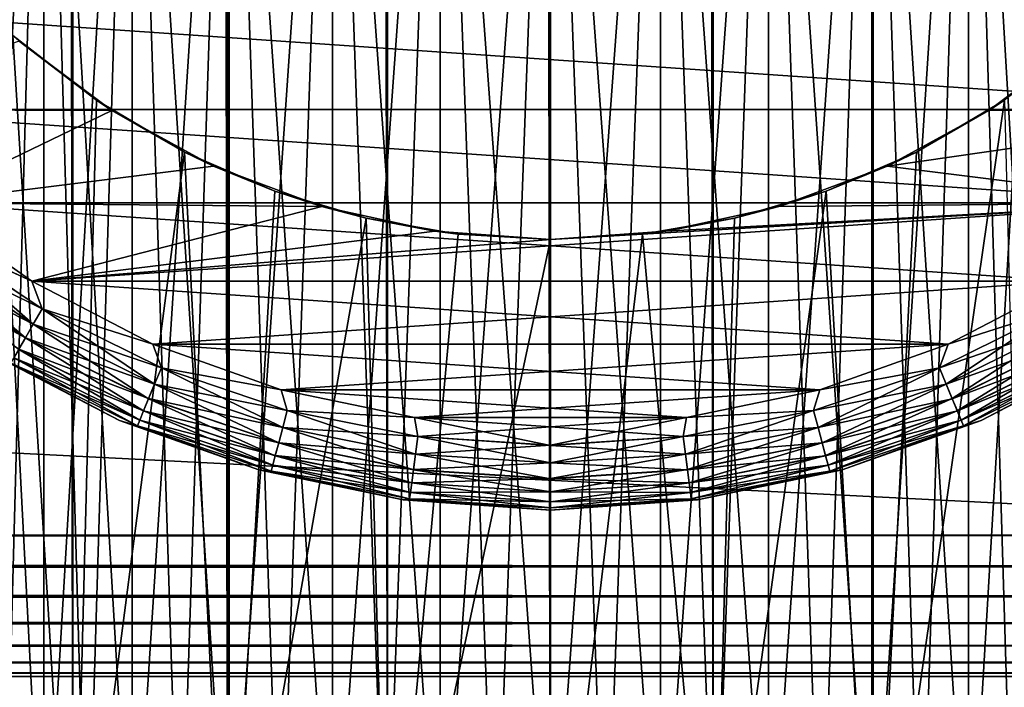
# Model space of a CAD drawing. Extents: x -265 to 265, y 0 to 1307.
# Tile 84 of 256: x 244 to 255, y 5 to 13. Entities that reach past the tile are written whole.
import ezdxf

# ---------------------------------------------------------------- set-up
doc = ezdxf.new("R2010")
doc.units = 0
doc.header["$LTSCALE"] = 65.185185
for name, color, linetype in [('305', 7, 'CONTINUOUS'), ('306', 7, 'CONTINUOUS'), ('307', 7, 'CONTINUOUS'), ('308', 7, 'CONTINUOUS'), ('309', 7, 'CONTINUOUS'), ('39', 7, 'CONTINUOUS'), ('40', 7, 'CONTINUOUS'), ('47', 7, 'CONTINUOUS'), ('48', 7, 'CONTINUOUS'), ('49', 7, 'CONTINUOUS'), ('50', 7, 'CONTINUOUS'), ('51', 7, 'CONTINUOUS'), ('52', 7, 'CONTINUOUS'), ('55', 7, 'CONTINUOUS'), ('56', 7, 'CONTINUOUS'), ('59', 7, 'CONTINUOUS'), ('60', 7, 'CONTINUOUS'), ('64', 7, 'CONTINUOUS'), ('65', 7, 'CONTINUOUS')]:
    doc.layers.add(name, color=color, linetype=linetype)

msp = doc.modelspace()

# ---------------------------------------------------------------- linework, layer by layer
at = {"layer": '305', "color": 7, "linetype": 'CONTINUOUS'}
for points in [[(-263, 33.3, 15), (263, 33.3, 15), (-263, 6.7, 15), (-263, 33.3, 15)], [(-263, 6.7, 15), (263, 33.3, 15), (263, 6.7, 15), (-263, 6.7, 15)]]:
    msp.add_3dface(points, dxfattribs=at)
at = {"layer": '306', "color": 7, "linetype": 'CONTINUOUS'}
for points in [[(-263, 6.7, 15), (263, 6.7, 15), (263, 6.324, 15.042), (-263, 6.7, 15)], [(-263, 6.322, 15.043), (-263, 6.7, 15), (263, 6.324, 15.042), (-263, 6.322, 15.043)], [(263, 5.964, 15.168), (-263, 6.322, 15.043), (263, 6.324, 15.042), (263, 5.964, 15.168)], [(-263, 5.962, 15.169), (-263, 6.322, 15.043), (263, 5.964, 15.168), (-263, 5.962, 15.169)], [(263, 5.641, 15.37), (-263, 5.962, 15.169), (263, 5.964, 15.168), (263, 5.641, 15.37)], [(-263, 5.639, 15.371), (-263, 5.962, 15.169), (263, 5.641, 15.37), (-263, 5.639, 15.371)], [(263, 5.371, 15.639), (-263, 5.639, 15.371), (263, 5.641, 15.37), (263, 5.371, 15.639)], [(-263, 5.37, 15.641), (-263, 5.639, 15.371), (263, 5.371, 15.639), (-263, 5.37, 15.641)], [(263, 5.169, 15.962), (-263, 5.37, 15.641), (263, 5.371, 15.639), (263, 5.169, 15.962)], [(-263, 5.168, 15.964), (-263, 5.37, 15.641), (263, 5.169, 15.962), (-263, 5.168, 15.964)], [(263, 5.043, 16.322), (-263, 5.168, 15.964), (263, 5.169, 15.962), (263, 5.043, 16.322)], [(-263, 5.042, 16.324), (-263, 5.168, 15.964), (263, 5.043, 16.322), (-263, 5.042, 16.324)], [(263, 5, 16.7), (-263, 5.042, 16.324), (263, 5.043, 16.322), (263, 5, 16.7)], [(-263, 5, 16.7), (-263, 5.042, 16.324), (263, 5, 16.7), (-263, 5, 16.7)]]:
    msp.add_3dface(points, dxfattribs=at)
at = {"layer": '307', "color": 7, "linetype": 'CONTINUOUS'}
for points in [[(-263, 5, 16.7), (263, 5, 16.7), (-263, 5, 23.3), (-263, 5, 16.7)], [(-263, 5, 23.3), (263, 5, 16.7), (263, 5, 23.3), (-263, 5, 23.3)]]:
    msp.add_3dface(points, dxfattribs=at)
at = {"layer": '308', "color": 7, "linetype": 'CONTINUOUS'}
for points in [[(-263, 6.7, 25), (-263, 6.324, 24.958), (263, 6.7, 25), (-263, 6.7, 25)], [(263, 6.7, 25), (-263, 6.324, 24.958), (263, 6.322, 24.957), (263, 6.7, 25)], [(-263, 6.324, 24.958), (-263, 5.964, 24.832), (263, 6.322, 24.957), (-263, 6.324, 24.958)], [(263, 6.322, 24.957), (-263, 5.964, 24.832), (263, 5.962, 24.831), (263, 6.322, 24.957)], [(-263, 5.964, 24.832), (-263, 5.641, 24.63), (263, 5.962, 24.831), (-263, 5.964, 24.832)], [(263, 5.962, 24.831), (-263, 5.641, 24.63), (263, 5.639, 24.629), (263, 5.962, 24.831)], [(-263, 5.641, 24.63), (-263, 5.371, 24.361), (263, 5.639, 24.629), (-263, 5.641, 24.63)], [(263, 5.639, 24.629), (-263, 5.371, 24.361), (263, 5.37, 24.359), (263, 5.639, 24.629)], [(-263, 5.371, 24.361), (-263, 5.169, 24.038), (263, 5.37, 24.359), (-263, 5.371, 24.361)], [(263, 5.37, 24.359), (-263, 5.169, 24.038), (263, 5.168, 24.036), (263, 5.37, 24.359)], [(-263, 5.169, 24.038), (-263, 5.043, 23.678), (263, 5.168, 24.036), (-263, 5.169, 24.038)], [(263, 5.168, 24.036), (-263, 5.043, 23.678), (263, 5.042, 23.676), (263, 5.168, 24.036)], [(-263, 5.043, 23.678), (-263, 5, 23.3), (263, 5.042, 23.676), (-263, 5.043, 23.678)], [(-263, 5, 23.3), (263, 5, 23.3), (263, 5.042, 23.676), (-263, 5, 23.3)]]:
    msp.add_3dface(points, dxfattribs=at)
at = {"layer": '309', "color": 7, "linetype": 'CONTINUOUS'}
for points in [[(-263, 6.7, 25), (263, 6.7, 25), (-263, 33.3, 25), (-263, 6.7, 25)], [(-263, 33.3, 25), (263, 6.7, 25), (263, 33.3, 25), (-263, 33.3, 25)]]:
    msp.add_3dface(points, dxfattribs=at)
at = {"layer": '39', "color": 7, "linetype": 'CONTINUOUS'}
for points in [[(242.5, 1, 12.99), (244.26, 1, 13.858), (242.5, 1299, 12.99), (242.5, 1, 12.99)], [(242.5, 1299, 12.99), (244.26, 1, 13.858), (244.26, 1299, 13.858), (242.5, 1299, 12.99)], [(244.26, 1, 13.858), (246.118, 1, 14.489), (244.26, 1299, 13.858), (244.26, 1, 13.858)], [(244.26, 1299, 13.858), (246.118, 1, 14.489), (246.118, 1299, 14.489), (244.26, 1299, 13.858)], [(246.118, 1, 14.489), (248.042, 1, 14.872), (246.118, 1299, 14.489), (246.118, 1, 14.489)], [(246.118, 1299, 14.489), (248.042, 1, 14.872), (248.042, 1299, 14.872), (246.118, 1299, 14.489)], [(248.042, 1, 14.872), (250, 1, 15), (248.042, 1299, 14.872), (248.042, 1, 14.872)], [(248.042, 1299, 14.872), (250, 1, 15), (250, 1299, 15), (248.042, 1299, 14.872)], [(250, 1, 15), (251.958, 1, 14.872), (250, 1299, 15), (250, 1, 15)], [(250, 1299, 15), (251.958, 1, 14.872), (251.958, 1299, 14.872), (250, 1299, 15)], [(251.958, 1, 14.872), (253.882, 1, 14.489), (251.958, 1299, 14.872), (251.958, 1, 14.872)], [(251.958, 1299, 14.872), (253.882, 1, 14.489), (253.882, 1299, 14.489), (251.958, 1299, 14.872)], [(253.882, 1, 14.489), (255.74, 1, 13.858), (253.882, 1299, 14.489), (253.882, 1, 14.489)], [(253.882, 1299, 14.489), (255.74, 1, 13.858), (255.74, 1299, 13.858), (253.882, 1299, 14.489)]]:
    msp.add_3dface(points, dxfattribs=at)
at = {"layer": '40', "color": 7, "linetype": 'CONTINUOUS'}
for points in [[(244.26, 1, -13.858), (242.5, 1, -12.99), (243.539, 12.698, -13.537), (244.26, 1, -13.858)], [(244.542, 11.921, -13.972), (244.26, 1, -13.858), (243.539, 12.698, -13.537), (244.542, 11.921, -13.972)], [(245.599, 11.3, -14.34), (244.26, 1, -13.858), (244.542, 11.921, -13.972), (245.599, 11.3, -14.34)], [(255.74, 1, -13.858), (253.882, 1, -14.489), (255.458, 11.921, -13.972), (255.74, 1, -13.858)], [(255.458, 11.921, -13.972), (253.882, 1, -14.489), (254.401, 11.3, -14.34), (255.458, 11.921, -13.972)], [(246.118, 1, -14.489), (244.26, 1, -13.858), (245.599, 11.3, -14.34), (246.118, 1, -14.489)], [(246.686, 10.831, -14.629), (246.118, 1, -14.489), (245.599, 11.3, -14.34), (246.686, 10.831, -14.629)], [(254.401, 11.3, -14.34), (253.882, 1, -14.489), (253.314, 10.831, -14.629), (254.401, 11.3, -14.34)], [(247.786, 10.505, -14.836), (246.118, 1, -14.489), (246.686, 10.831, -14.629), (247.786, 10.505, -14.836)], [(253.882, 1, -14.489), (251.958, 1, -14.872), (253.314, 10.831, -14.629), (253.882, 1, -14.489)], [(253.314, 10.831, -14.629), (251.958, 1, -14.872), (252.214, 10.505, -14.836), (253.314, 10.831, -14.629)], [(248.042, 1, -14.872), (246.118, 1, -14.489), (247.786, 10.505, -14.836), (248.042, 1, -14.872)], [(248.892, 10.313, -14.959), (248.042, 1, -14.872), (247.786, 10.505, -14.836), (248.892, 10.313, -14.959)], [(252.214, 10.505, -14.836), (251.958, 1, -14.872), (251.108, 10.313, -14.959), (252.214, 10.505, -14.836)], [(250, 10.25, -15), (248.042, 1, -14.872), (248.892, 10.313, -14.959), (250, 10.25, -15)], [(251.958, 1, -14.872), (250, 1, -15), (251.108, 10.313, -14.959), (251.958, 1, -14.872)], [(250, 1, -15), (250, 10.25, -15), (251.108, 10.313, -14.959), (250, 1, -15)], [(250, 1, -15), (248.042, 1, -14.872), (250, 10.25, -15), (250, 1, -15)]]:
    msp.add_3dface(points, dxfattribs=at)
at = {"layer": '47', "color": 7, "linetype": 'CONTINUOUS'}
for points in [[(244.542, 11.921, -13.972), (243.539, 12.698, -13.537), (243.615, 12.631, -25), (244.542, 11.921, -13.972)], [(244.729, 11.798, -25), (244.542, 11.921, -13.972), (243.615, 12.631, -25), (244.729, 11.798, -25)], [(245.599, 11.3, -14.34), (244.542, 11.921, -13.972), (244.729, 11.798, -25), (245.599, 11.3, -14.34)], [(245.95, 11.131, -25), (245.599, 11.3, -14.34), (244.729, 11.798, -25), (245.95, 11.131, -25)], [(246.686, 10.831, -14.629), (245.599, 11.3, -14.34), (245.95, 11.131, -25), (246.686, 10.831, -14.629)], [(247.253, 10.645, -25), (246.686, 10.831, -14.629), (245.95, 11.131, -25), (247.253, 10.645, -25)], [(247.786, 10.505, -14.836), (246.686, 10.831, -14.629), (247.253, 10.645, -25), (247.786, 10.505, -14.836)], [(248.612, 10.349, -25), (247.786, 10.505, -14.836), (247.253, 10.645, -25), (248.612, 10.349, -25)], [(248.892, 10.313, -14.959), (247.786, 10.505, -14.836), (248.612, 10.349, -25), (248.892, 10.313, -14.959)], [(250, 10.25, -25), (248.892, 10.313, -14.959), (248.612, 10.349, -25), (250, 10.25, -25)], [(250, 10.25, -15), (248.892, 10.313, -14.959), (250, 10.25, -25), (250, 10.25, -15)]]:
    msp.add_3dface(points, dxfattribs=at)
at = {"layer": '48', "color": 7, "linetype": 'CONTINUOUS'}
for points in [[(256.385, 12.631, -25), (255.458, 11.921, -13.972), (255.271, 11.798, -25), (256.385, 12.631, -25)], [(255.458, 11.921, -13.972), (254.401, 11.3, -14.34), (255.271, 11.798, -25), (255.458, 11.921, -13.972)], [(255.271, 11.798, -25), (254.401, 11.3, -14.34), (254.05, 11.131, -25), (255.271, 11.798, -25)], [(254.401, 11.3, -14.34), (253.314, 10.831, -14.629), (254.05, 11.131, -25), (254.401, 11.3, -14.34)], [(254.05, 11.131, -25), (253.314, 10.831, -14.629), (252.747, 10.645, -25), (254.05, 11.131, -25)], [(253.314, 10.831, -14.629), (252.214, 10.505, -14.836), (252.747, 10.645, -25), (253.314, 10.831, -14.629)], [(252.747, 10.645, -25), (252.214, 10.505, -14.836), (251.388, 10.349, -25), (252.747, 10.645, -25)], [(252.214, 10.505, -14.836), (251.108, 10.313, -14.959), (251.388, 10.349, -25), (252.214, 10.505, -14.836)], [(251.108, 10.313, -14.959), (250, 10.25, -15), (251.388, 10.349, -25), (251.108, 10.313, -14.959)], [(250, 10.25, -15), (250, 10.25, -25), (251.388, 10.349, -25), (250, 10.25, -15)]]:
    msp.add_3dface(points, dxfattribs=at)
at = {"layer": '49', "color": 7, "linetype": 'CONTINUOUS'}
for points in [[(244.729, 11.798, -25), (243.615, 12.631, -25), (241.23, 11.809, -25), (244.729, 11.798, -25)], [(256.385, 12.631, -25), (255.271, 11.798, -25), (258.77, 11.809, -25), (256.385, 12.631, -25)], [(242.427, 10.691, -25), (244.729, 11.798, -25), (241.23, 11.809, -25), (242.427, 10.691, -25)], [(245.95, 11.131, -25), (244.729, 11.798, -25), (242.427, 10.691, -25), (245.95, 11.131, -25)], [(255.271, 11.798, -25), (254.05, 11.131, -25), (258.77, 11.809, -25), (255.271, 11.798, -25)], [(258.77, 11.809, -25), (254.05, 11.131, -25), (257.573, 10.691, -25), (258.77, 11.809, -25)], [(247.253, 10.645, -25), (245.95, 11.131, -25), (242.427, 10.691, -25), (247.253, 10.645, -25)], [(254.05, 11.131, -25), (252.747, 10.645, -25), (257.573, 10.691, -25), (254.05, 11.131, -25)], [(243.765, 9.747, -25), (247.253, 10.645, -25), (242.427, 10.691, -25), (243.765, 9.747, -25)], [(250, 10.25, -25), (243.765, 9.747, -25), (257.573, 10.691, -25), (250, 10.25, -25)], [(257.573, 10.691, -25), (243.765, 9.747, -25), (256.235, 9.747, -25), (257.573, 10.691, -25)], [(251.388, 10.349, -25), (250, 10.25, -25), (257.573, 10.691, -25), (251.388, 10.349, -25)], [(252.747, 10.645, -25), (251.388, 10.349, -25), (257.573, 10.691, -25), (252.747, 10.645, -25)], [(248.612, 10.349, -25), (247.253, 10.645, -25), (243.765, 9.747, -25), (248.612, 10.349, -25)], [(250, 10.25, -25), (248.612, 10.349, -25), (243.765, 9.747, -25), (250, 10.25, -25)], [(243.765, 9.747, -25), (245.219, 8.993, -25), (256.235, 9.747, -25), (243.765, 9.747, -25)], [(256.235, 9.747, -25), (245.219, 8.993, -25), (254.781, 8.993, -25), (256.235, 9.747, -25)], [(245.219, 8.993, -25), (246.762, 8.445, -25), (254.781, 8.993, -25), (245.219, 8.993, -25)], [(254.781, 8.993, -25), (246.762, 8.445, -25), (253.238, 8.445, -25), (254.781, 8.993, -25)], [(246.762, 8.445, -25), (248.366, 8.112, -25), (253.238, 8.445, -25), (246.762, 8.445, -25)], [(253.238, 8.445, -25), (248.366, 8.112, -25), (251.634, 8.112, -25), (253.238, 8.445, -25)], [(248.366, 8.112, -25), (250, 8, -25), (251.634, 8.112, -25), (248.366, 8.112, -25)]]:
    msp.add_3dface(points, dxfattribs=at)
at = {"layer": '50', "color": 7, "linetype": 'CONTINUOUS'}
for points in [[(241.23, 11.809, -75), (240.196, 13.08, -75), (258.77, 11.809, -75), (241.23, 11.809, -75)], [(258.77, 11.809, -75), (240.196, 13.08, -75), (259.804, 13.08, -75), (258.77, 11.809, -75)], [(242.427, 10.691, -75), (241.23, 11.809, -75), (257.573, 10.691, -75), (242.427, 10.691, -75)], [(257.573, 10.691, -75), (241.23, 11.809, -75), (258.77, 11.809, -75), (257.573, 10.691, -75)], [(243.765, 9.747, -75), (242.427, 10.691, -75), (256.235, 9.747, -75), (243.765, 9.747, -75)], [(256.235, 9.747, -75), (242.427, 10.691, -75), (257.573, 10.691, -75), (256.235, 9.747, -75)], [(245.219, 8.993, -75), (243.765, 9.747, -75), (254.781, 8.993, -75), (245.219, 8.993, -75)], [(254.781, 8.993, -75), (243.765, 9.747, -75), (256.235, 9.747, -75), (254.781, 8.993, -75)], [(246.762, 8.445, -75), (245.219, 8.993, -75), (253.238, 8.445, -75), (246.762, 8.445, -75)], [(253.238, 8.445, -75), (245.219, 8.993, -75), (254.781, 8.993, -75), (253.238, 8.445, -75)], [(248.366, 8.112, -75), (246.762, 8.445, -75), (251.634, 8.112, -75), (248.366, 8.112, -75)], [(251.634, 8.112, -75), (246.762, 8.445, -75), (253.238, 8.445, -75), (251.634, 8.112, -75)], [(250, 8, -75), (248.366, 8.112, -75), (251.634, 8.112, -75), (250, 8, -75)]]:
    msp.add_3dface(points, dxfattribs=at)
at = {"layer": '51', "color": 7, "linetype": 'CONTINUOUS'}
for points in [[(243.245, 8.893, -74), (244.821, 8.076, -74), (243.245, 8.893, -26), (243.245, 8.893, -74)], [(243.245, 8.893, -26), (244.821, 8.076, -74), (244.821, 8.076, -26), (243.245, 8.893, -26)], [(244.821, 8.076, -74), (246.493, 7.482, -74), (244.821, 8.076, -26), (244.821, 8.076, -74)], [(244.821, 8.076, -26), (246.493, 7.482, -74), (246.493, 7.482, -26), (244.821, 8.076, -26)], [(246.493, 7.482, -74), (248.23, 7.121, -74), (246.493, 7.482, -26), (246.493, 7.482, -74)], [(246.493, 7.482, -26), (248.23, 7.121, -74), (248.23, 7.121, -26), (246.493, 7.482, -26)], [(248.23, 7.121, -74), (250, 7, -74), (248.23, 7.121, -26), (248.23, 7.121, -74)], [(248.23, 7.121, -26), (250, 7, -74), (250, 7, -26), (248.23, 7.121, -26)]]:
    msp.add_3dface(points, dxfattribs=at)
at = {"layer": '52', "color": 7, "linetype": 'CONTINUOUS'}
for points in [[(255.179, 8.076, -74), (256.755, 8.893, -74), (255.179, 8.076, -26), (255.179, 8.076, -74)], [(255.179, 8.076, -26), (256.755, 8.893, -74), (256.755, 8.893, -26), (255.179, 8.076, -26)], [(253.507, 7.482, -74), (255.179, 8.076, -74), (253.507, 7.482, -26), (253.507, 7.482, -74)], [(253.507, 7.482, -26), (255.179, 8.076, -74), (255.179, 8.076, -26), (253.507, 7.482, -26)], [(251.77, 7.121, -74), (253.507, 7.482, -74), (251.77, 7.121, -26), (251.77, 7.121, -74)], [(251.77, 7.121, -26), (253.507, 7.482, -74), (253.507, 7.482, -26), (251.77, 7.121, -26)], [(250, 7, -26), (250, 7, -74), (251.77, 7.121, -74), (250, 7, -26)], [(250, 7, -26), (251.77, 7.121, -74), (251.77, 7.121, -26), (250, 7, -26)]]:
    msp.add_3dface(points, dxfattribs=at)
at = {"layer": '55', "color": 7, "linetype": 'CONTINUOUS'}
for points in [[(242.427, 10.691, -75), (243.765, 9.747, -75), (242.56, 10.304, -74.975), (242.427, 10.691, -75)], [(242.56, 10.304, -74.975), (243.889, 9.416, -74.975), (242.431, 10.136, -74.901), (242.56, 10.304, -74.975)], [(242.56, 10.304, -74.975), (243.765, 9.747, -75), (243.889, 9.416, -74.975), (242.56, 10.304, -74.975)], [(242.431, 10.136, -74.901), (243.783, 9.233, -74.901), (242.316, 9.986, -74.782), (242.431, 10.136, -74.901)], [(242.431, 10.136, -74.901), (243.889, 9.416, -74.975), (243.783, 9.233, -74.901), (242.431, 10.136, -74.901)], [(242.316, 9.986, -74.782), (243.689, 9.068, -74.782), (242.219, 9.86, -74.624), (242.316, 9.986, -74.782)], [(242.316, 9.986, -74.782), (243.783, 9.233, -74.901), (243.689, 9.068, -74.782), (242.316, 9.986, -74.782)], [(242.219, 9.86, -74.624), (243.689, 9.068, -74.782), (243.609, 8.931, -74.624), (242.219, 9.86, -74.624)], [(243.765, 9.747, -75), (245.219, 8.993, -75), (243.889, 9.416, -74.975), (243.765, 9.747, -75)], [(243.889, 9.416, -74.975), (245.323, 8.709, -74.975), (243.783, 9.233, -74.901), (243.889, 9.416, -74.975)], [(243.889, 9.416, -74.975), (245.219, 8.993, -75), (245.323, 8.709, -74.975), (243.889, 9.416, -74.975)], [(243.783, 9.233, -74.901), (245.242, 8.513, -74.901), (243.689, 9.068, -74.782), (243.783, 9.233, -74.901)], [(243.783, 9.233, -74.901), (245.323, 8.709, -74.975), (245.242, 8.513, -74.901), (243.783, 9.233, -74.901)], [(243.689, 9.068, -74.782), (245.169, 8.338, -74.782), (243.609, 8.931, -74.624), (243.689, 9.068, -74.782)], [(243.689, 9.068, -74.782), (245.242, 8.513, -74.901), (245.169, 8.338, -74.782), (243.689, 9.068, -74.782)], [(244.821, 8.076, -74), (243.245, 8.893, -74), (243.513, 8.763, -74.223), (244.821, 8.076, -74)], [(243.609, 8.931, -74.624), (245.109, 8.191, -74.624), (243.55, 8.828, -74.434), (243.609, 8.931, -74.624)], [(243.609, 8.931, -74.624), (245.169, 8.338, -74.782), (245.109, 8.191, -74.624), (243.609, 8.931, -74.624)], [(245.219, 8.993, -75), (246.762, 8.445, -75), (245.323, 8.709, -74.975), (245.219, 8.993, -75)], [(243.55, 8.828, -74.434), (245.063, 8.081, -74.434), (243.513, 8.763, -74.223), (243.55, 8.828, -74.434)], [(244.821, 8.076, -74), (243.513, 8.763, -74.223), (245.035, 8.013, -74.223), (244.821, 8.076, -74)], [(243.513, 8.763, -74.223), (245.063, 8.081, -74.434), (245.035, 8.013, -74.223), (243.513, 8.763, -74.223)], [(243.55, 8.828, -74.434), (245.109, 8.191, -74.624), (245.063, 8.081, -74.434), (243.55, 8.828, -74.434)], [(245.323, 8.709, -74.975), (246.837, 8.195, -74.975), (245.242, 8.513, -74.901), (245.323, 8.709, -74.975)], [(245.323, 8.709, -74.975), (246.762, 8.445, -75), (246.837, 8.195, -74.975), (245.323, 8.709, -74.975)], [(245.242, 8.513, -74.901), (246.782, 7.991, -74.901), (245.169, 8.338, -74.782), (245.242, 8.513, -74.901)], [(245.242, 8.513, -74.901), (246.837, 8.195, -74.975), (246.782, 7.991, -74.901), (245.242, 8.513, -74.901)], [(246.762, 8.445, -75), (248.366, 8.112, -75), (246.837, 8.195, -74.975), (246.762, 8.445, -75)], [(245.169, 8.338, -74.782), (246.733, 7.807, -74.782), (245.109, 8.191, -74.624), (245.169, 8.338, -74.782)], [(245.169, 8.338, -74.782), (246.782, 7.991, -74.901), (246.733, 7.807, -74.782), (245.169, 8.338, -74.782)], [(245.109, 8.191, -74.624), (246.692, 7.654, -74.624), (245.063, 8.081, -74.434), (245.109, 8.191, -74.624)], [(245.109, 8.191, -74.624), (246.733, 7.807, -74.782), (246.692, 7.654, -74.624), (245.109, 8.191, -74.624)], [(246.837, 8.195, -74.975), (248.405, 7.883, -74.975), (246.782, 7.991, -74.901), (246.837, 8.195, -74.975)], [(246.837, 8.195, -74.975), (248.366, 8.112, -75), (248.405, 7.883, -74.975), (246.837, 8.195, -74.975)], [(246.493, 7.482, -74), (244.821, 8.076, -74), (245.035, 8.013, -74.223), (246.493, 7.482, -74)], [(245.063, 8.081, -74.434), (246.661, 7.539, -74.434), (245.035, 8.013, -74.223), (245.063, 8.081, -74.434)], [(245.063, 8.081, -74.434), (246.692, 7.654, -74.624), (246.661, 7.539, -74.434), (245.063, 8.081, -74.434)], [(248.366, 8.112, -75), (250, 8, -75), (248.405, 7.883, -74.975), (248.366, 8.112, -75)], [(246.493, 7.482, -74), (245.035, 8.013, -74.223), (246.642, 7.467, -74.223), (246.493, 7.482, -74)], [(245.035, 8.013, -74.223), (246.661, 7.539, -74.434), (246.642, 7.467, -74.223), (245.035, 8.013, -74.223)], [(246.782, 7.991, -74.901), (248.377, 7.673, -74.901), (246.733, 7.807, -74.782), (246.782, 7.991, -74.901)], [(246.782, 7.991, -74.901), (248.405, 7.883, -74.975), (248.377, 7.673, -74.901), (246.782, 7.991, -74.901)], [(250, 8, -75), (250, 7.779, -74.975), (248.405, 7.883, -74.975), (250, 8, -75)], [(248.405, 7.883, -74.975), (250, 7.779, -74.975), (248.377, 7.673, -74.901), (248.405, 7.883, -74.975)], [(246.733, 7.807, -74.782), (248.352, 7.485, -74.782), (246.692, 7.654, -74.624), (246.733, 7.807, -74.782)], [(246.733, 7.807, -74.782), (248.377, 7.673, -74.901), (248.352, 7.485, -74.782), (246.733, 7.807, -74.782)], [(250, 7.779, -74.975), (250, 7.567, -74.901), (248.377, 7.673, -74.901), (250, 7.779, -74.975)], [(246.692, 7.654, -74.624), (248.332, 7.328, -74.624), (246.661, 7.539, -74.434), (246.692, 7.654, -74.624)], [(246.692, 7.654, -74.624), (248.352, 7.485, -74.782), (248.332, 7.328, -74.624), (246.692, 7.654, -74.624)], [(248.377, 7.673, -74.901), (250, 7.567, -74.901), (248.352, 7.485, -74.782), (248.377, 7.673, -74.901)], [(248.23, 7.121, -74), (246.493, 7.482, -74), (246.642, 7.467, -74.223), (248.23, 7.121, -74)], [(246.661, 7.539, -74.434), (248.316, 7.209, -74.434), (246.642, 7.467, -74.223), (246.661, 7.539, -74.434)], [(248.23, 7.121, -74), (246.642, 7.467, -74.223), (248.306, 7.136, -74.223), (248.23, 7.121, -74)], [(246.642, 7.467, -74.223), (248.316, 7.209, -74.434), (248.306, 7.136, -74.223), (246.642, 7.467, -74.223)], [(246.661, 7.539, -74.434), (248.332, 7.328, -74.624), (248.316, 7.209, -74.434), (246.661, 7.539, -74.434)], [(248.352, 7.485, -74.782), (250, 7.377, -74.782), (248.332, 7.328, -74.624), (248.352, 7.485, -74.782)], [(250, 7.567, -74.901), (250, 7.377, -74.782), (248.352, 7.485, -74.782), (250, 7.567, -74.901)], [(250, 7.377, -74.782), (250, 7.218, -74.624), (248.332, 7.328, -74.624), (250, 7.377, -74.782)], [(248.332, 7.328, -74.624), (250, 7.218, -74.624), (248.316, 7.209, -74.434), (248.332, 7.328, -74.624)], [(250, 7.025, -74.223), (248.23, 7.121, -74), (248.306, 7.136, -74.223), (250, 7.025, -74.223)], [(250, 7, -74), (248.23, 7.121, -74), (250, 7.025, -74.223), (250, 7, -74)], [(248.316, 7.209, -74.434), (250, 7.099, -74.434), (248.306, 7.136, -74.223), (248.316, 7.209, -74.434)], [(250, 7.099, -74.434), (250, 7.025, -74.223), (248.306, 7.136, -74.223), (250, 7.099, -74.434)], [(250, 7.218, -74.624), (250, 7.099, -74.434), (248.316, 7.209, -74.434), (250, 7.218, -74.624)]]:
    msp.add_3dface(points, dxfattribs=at)
at = {"layer": '56', "color": 7, "linetype": 'CONTINUOUS'}
for points in [[(254.781, 8.993, -75), (256.235, 9.747, -75), (256.111, 9.416, -74.975), (254.781, 8.993, -75)], [(254.677, 8.709, -74.975), (254.781, 8.993, -75), (256.111, 9.416, -74.975), (254.677, 8.709, -74.975)], [(254.677, 8.709, -74.975), (256.111, 9.416, -74.975), (254.758, 8.513, -74.901), (254.677, 8.709, -74.975)], [(254.758, 8.513, -74.901), (256.111, 9.416, -74.975), (256.217, 9.233, -74.901), (254.758, 8.513, -74.901)], [(254.758, 8.513, -74.901), (256.217, 9.233, -74.901), (254.831, 8.338, -74.782), (254.758, 8.513, -74.901)], [(254.831, 8.338, -74.782), (256.217, 9.233, -74.901), (256.311, 9.068, -74.782), (254.831, 8.338, -74.782)], [(254.831, 8.338, -74.782), (256.311, 9.068, -74.782), (254.891, 8.191, -74.624), (254.831, 8.338, -74.782)], [(254.891, 8.191, -74.624), (256.311, 9.068, -74.782), (256.391, 8.931, -74.624), (254.891, 8.191, -74.624)], [(253.238, 8.445, -75), (254.781, 8.993, -75), (254.677, 8.709, -74.975), (253.238, 8.445, -75)], [(254.891, 8.191, -74.624), (256.391, 8.931, -74.624), (254.937, 8.081, -74.434), (254.891, 8.191, -74.624)], [(254.937, 8.081, -74.434), (256.391, 8.931, -74.624), (256.45, 8.828, -74.434), (254.937, 8.081, -74.434)], [(256.755, 8.893, -74), (255.179, 8.076, -74), (256.487, 8.763, -74.223), (256.755, 8.893, -74)], [(254.937, 8.081, -74.434), (256.45, 8.828, -74.434), (254.965, 8.013, -74.223), (254.937, 8.081, -74.434)], [(254.965, 8.013, -74.223), (256.45, 8.828, -74.434), (256.487, 8.763, -74.223), (254.965, 8.013, -74.223)], [(255.179, 8.076, -74), (254.965, 8.013, -74.223), (256.487, 8.763, -74.223), (255.179, 8.076, -74)], [(253.163, 8.195, -74.975), (253.238, 8.445, -75), (254.677, 8.709, -74.975), (253.163, 8.195, -74.975)], [(253.163, 8.195, -74.975), (254.677, 8.709, -74.975), (253.218, 7.991, -74.901), (253.163, 8.195, -74.975)], [(253.218, 7.991, -74.901), (254.677, 8.709, -74.975), (254.758, 8.513, -74.901), (253.218, 7.991, -74.901)], [(251.634, 8.112, -75), (253.238, 8.445, -75), (253.163, 8.195, -74.975), (251.634, 8.112, -75)], [(253.218, 7.991, -74.901), (254.758, 8.513, -74.901), (253.267, 7.807, -74.782), (253.218, 7.991, -74.901)], [(253.267, 7.807, -74.782), (254.758, 8.513, -74.901), (254.831, 8.338, -74.782), (253.267, 7.807, -74.782)], [(253.267, 7.807, -74.782), (254.831, 8.338, -74.782), (253.308, 7.654, -74.624), (253.267, 7.807, -74.782)], [(253.308, 7.654, -74.624), (254.831, 8.338, -74.782), (254.891, 8.191, -74.624), (253.308, 7.654, -74.624)], [(251.595, 7.883, -74.975), (251.634, 8.112, -75), (253.163, 8.195, -74.975), (251.595, 7.883, -74.975)], [(251.595, 7.883, -74.975), (253.163, 8.195, -74.975), (251.623, 7.673, -74.901), (251.595, 7.883, -74.975)], [(251.623, 7.673, -74.901), (253.163, 8.195, -74.975), (253.218, 7.991, -74.901), (251.623, 7.673, -74.901)], [(253.308, 7.654, -74.624), (254.891, 8.191, -74.624), (253.339, 7.539, -74.434), (253.308, 7.654, -74.624)], [(253.339, 7.539, -74.434), (254.891, 8.191, -74.624), (254.937, 8.081, -74.434), (253.339, 7.539, -74.434)], [(250, 8, -75), (251.634, 8.112, -75), (250, 7.779, -74.975), (250, 8, -75)], [(250, 7.779, -74.975), (251.634, 8.112, -75), (251.595, 7.883, -74.975), (250, 7.779, -74.975)], [(253.339, 7.539, -74.434), (254.937, 8.081, -74.434), (253.358, 7.467, -74.223), (253.339, 7.539, -74.434)], [(253.358, 7.467, -74.223), (254.937, 8.081, -74.434), (254.965, 8.013, -74.223), (253.358, 7.467, -74.223)], [(255.179, 8.076, -74), (253.507, 7.482, -74), (254.965, 8.013, -74.223), (255.179, 8.076, -74)], [(251.623, 7.673, -74.901), (253.218, 7.991, -74.901), (251.648, 7.485, -74.782), (251.623, 7.673, -74.901)], [(251.648, 7.485, -74.782), (253.218, 7.991, -74.901), (253.267, 7.807, -74.782), (251.648, 7.485, -74.782)], [(253.507, 7.482, -74), (253.358, 7.467, -74.223), (254.965, 8.013, -74.223), (253.507, 7.482, -74)], [(250, 7.779, -74.975), (251.595, 7.883, -74.975), (250, 7.567, -74.901), (250, 7.779, -74.975)], [(250, 7.567, -74.901), (251.595, 7.883, -74.975), (251.623, 7.673, -74.901), (250, 7.567, -74.901)], [(251.648, 7.485, -74.782), (253.267, 7.807, -74.782), (251.668, 7.328, -74.624), (251.648, 7.485, -74.782)], [(251.668, 7.328, -74.624), (253.267, 7.807, -74.782), (253.308, 7.654, -74.624), (251.668, 7.328, -74.624)], [(250, 7.567, -74.901), (251.623, 7.673, -74.901), (250, 7.377, -74.782), (250, 7.567, -74.901)], [(250, 7.377, -74.782), (251.623, 7.673, -74.901), (251.648, 7.485, -74.782), (250, 7.377, -74.782)], [(251.668, 7.328, -74.624), (253.308, 7.654, -74.624), (251.684, 7.209, -74.434), (251.668, 7.328, -74.624)], [(251.684, 7.209, -74.434), (253.308, 7.654, -74.624), (253.339, 7.539, -74.434), (251.684, 7.209, -74.434)], [(250, 7.377, -74.782), (251.648, 7.485, -74.782), (250, 7.218, -74.624), (250, 7.377, -74.782)], [(250, 7.218, -74.624), (251.648, 7.485, -74.782), (251.668, 7.328, -74.624), (250, 7.218, -74.624)], [(251.684, 7.209, -74.434), (253.339, 7.539, -74.434), (251.694, 7.136, -74.223), (251.684, 7.209, -74.434)], [(251.694, 7.136, -74.223), (253.339, 7.539, -74.434), (253.358, 7.467, -74.223), (251.694, 7.136, -74.223)], [(251.77, 7.121, -74), (251.694, 7.136, -74.223), (253.358, 7.467, -74.223), (251.77, 7.121, -74)], [(253.507, 7.482, -74), (251.77, 7.121, -74), (253.358, 7.467, -74.223), (253.507, 7.482, -74)], [(250, 7.218, -74.624), (251.668, 7.328, -74.624), (250, 7.099, -74.434), (250, 7.218, -74.624)], [(250, 7.099, -74.434), (251.668, 7.328, -74.624), (251.684, 7.209, -74.434), (250, 7.099, -74.434)], [(250, 7.099, -74.434), (251.684, 7.209, -74.434), (250, 7.025, -74.223), (250, 7.099, -74.434)], [(250, 7.025, -74.223), (251.684, 7.209, -74.434), (251.694, 7.136, -74.223), (250, 7.025, -74.223)], [(251.77, 7.121, -74), (250, 7, -74), (251.694, 7.136, -74.223), (251.77, 7.121, -74)], [(250, 7, -74), (250, 7.025, -74.223), (251.694, 7.136, -74.223), (250, 7, -74)]]:
    msp.add_3dface(points, dxfattribs=at)
at = {"layer": '59', "color": 7, "linetype": 'CONTINUOUS'}
for points in [[(243.765, 9.747, -25), (242.427, 10.691, -25), (242.559, 10.303, -25.025), (243.765, 9.747, -25)], [(243.783, 9.232, -25.099), (242.559, 10.303, -25.025), (242.431, 10.135, -25.099), (243.783, 9.232, -25.099)], [(243.889, 9.415, -25.025), (243.765, 9.747, -25), (242.559, 10.303, -25.025), (243.889, 9.415, -25.025)], [(243.889, 9.415, -25.025), (242.559, 10.303, -25.025), (243.783, 9.232, -25.099), (243.889, 9.415, -25.025)], [(243.688, 9.067, -25.218), (242.431, 10.135, -25.099), (242.315, 9.985, -25.218), (243.688, 9.067, -25.218)], [(243.783, 9.232, -25.099), (242.431, 10.135, -25.099), (243.688, 9.067, -25.218), (243.783, 9.232, -25.099)], [(243.688, 9.067, -25.218), (242.315, 9.985, -25.218), (243.609, 8.93, -25.377), (243.688, 9.067, -25.218)], [(245.219, 8.993, -25), (243.765, 9.747, -25), (243.889, 9.415, -25.025), (245.219, 8.993, -25)], [(245.242, 8.512, -25.099), (243.889, 9.415, -25.025), (243.783, 9.232, -25.099), (245.242, 8.512, -25.099)], [(245.323, 8.708, -25.025), (245.219, 8.993, -25), (243.889, 9.415, -25.025), (245.323, 8.708, -25.025)], [(245.323, 8.708, -25.025), (243.889, 9.415, -25.025), (245.242, 8.512, -25.099), (245.323, 8.708, -25.025)], [(245.169, 8.337, -25.218), (243.783, 9.232, -25.099), (243.688, 9.067, -25.218), (245.169, 8.337, -25.218)], [(245.242, 8.512, -25.099), (243.783, 9.232, -25.099), (245.169, 8.337, -25.218), (245.242, 8.512, -25.099)], [(245.108, 8.191, -25.377), (243.688, 9.067, -25.218), (243.609, 8.93, -25.377), (245.108, 8.191, -25.377)], [(245.169, 8.337, -25.218), (243.688, 9.067, -25.218), (245.108, 8.191, -25.377), (245.169, 8.337, -25.218)], [(243.245, 8.893, -26), (244.821, 8.076, -26), (243.512, 8.763, -25.779), (243.245, 8.893, -26)], [(245.063, 8.081, -25.567), (243.609, 8.93, -25.377), (243.549, 8.827, -25.567), (245.063, 8.081, -25.567)], [(245.108, 8.191, -25.377), (243.609, 8.93, -25.377), (245.063, 8.081, -25.567), (245.108, 8.191, -25.377)], [(246.762, 8.445, -25), (245.219, 8.993, -25), (245.323, 8.708, -25.025), (246.762, 8.445, -25)], [(245.035, 8.012, -25.779), (243.549, 8.827, -25.567), (243.512, 8.763, -25.779), (245.035, 8.012, -25.779)], [(244.821, 8.076, -26), (245.035, 8.012, -25.779), (243.512, 8.763, -25.779), (244.821, 8.076, -26)], [(245.063, 8.081, -25.567), (243.549, 8.827, -25.567), (245.035, 8.012, -25.779), (245.063, 8.081, -25.567)], [(246.782, 7.99, -25.099), (245.323, 8.708, -25.025), (245.242, 8.512, -25.099), (246.782, 7.99, -25.099)], [(246.837, 8.194, -25.025), (246.762, 8.445, -25), (245.323, 8.708, -25.025), (246.837, 8.194, -25.025)], [(246.837, 8.194, -25.025), (245.323, 8.708, -25.025), (246.782, 7.99, -25.099), (246.837, 8.194, -25.025)], [(246.733, 7.806, -25.218), (245.242, 8.512, -25.099), (245.169, 8.337, -25.218), (246.733, 7.806, -25.218)], [(246.782, 7.99, -25.099), (245.242, 8.512, -25.099), (246.733, 7.806, -25.218), (246.782, 7.99, -25.099)], [(248.366, 8.112, -25), (246.762, 8.445, -25), (246.837, 8.194, -25.025), (248.366, 8.112, -25)], [(246.692, 7.653, -25.377), (245.169, 8.337, -25.218), (245.108, 8.191, -25.377), (246.692, 7.653, -25.377)], [(246.733, 7.806, -25.218), (245.169, 8.337, -25.218), (246.692, 7.653, -25.377), (246.733, 7.806, -25.218)], [(246.661, 7.538, -25.567), (245.108, 8.191, -25.377), (245.063, 8.081, -25.567), (246.661, 7.538, -25.567)], [(246.692, 7.653, -25.377), (245.108, 8.191, -25.377), (246.661, 7.538, -25.567), (246.692, 7.653, -25.377)], [(248.377, 7.672, -25.099), (246.837, 8.194, -25.025), (246.782, 7.99, -25.099), (248.377, 7.672, -25.099)], [(248.405, 7.882, -25.025), (248.366, 8.112, -25), (246.837, 8.194, -25.025), (248.405, 7.882, -25.025)], [(248.405, 7.882, -25.025), (246.837, 8.194, -25.025), (248.377, 7.672, -25.099), (248.405, 7.882, -25.025)], [(244.821, 8.076, -26), (246.493, 7.482, -26), (245.035, 8.012, -25.779), (244.821, 8.076, -26)], [(246.642, 7.467, -25.779), (245.063, 8.081, -25.567), (245.035, 8.012, -25.779), (246.642, 7.467, -25.779)], [(246.661, 7.538, -25.567), (245.063, 8.081, -25.567), (246.642, 7.467, -25.779), (246.661, 7.538, -25.567)], [(250, 8, -25), (248.366, 8.112, -25), (250, 7.777, -25.025), (250, 8, -25)], [(250, 7.777, -25.025), (248.366, 8.112, -25), (248.405, 7.882, -25.025), (250, 7.777, -25.025)], [(246.493, 7.482, -26), (246.642, 7.467, -25.779), (245.035, 8.012, -25.779), (246.493, 7.482, -26)], [(248.352, 7.484, -25.218), (246.782, 7.99, -25.099), (246.733, 7.806, -25.218), (248.352, 7.484, -25.218)], [(248.377, 7.672, -25.099), (246.782, 7.99, -25.099), (248.352, 7.484, -25.218), (248.377, 7.672, -25.099)], [(250, 7.566, -25.099), (248.405, 7.882, -25.025), (248.377, 7.672, -25.099), (250, 7.566, -25.099)], [(250, 7.566, -25.099), (250, 7.777, -25.025), (248.405, 7.882, -25.025), (250, 7.566, -25.099)], [(248.332, 7.327, -25.377), (246.733, 7.806, -25.218), (246.692, 7.653, -25.377), (248.332, 7.327, -25.377)], [(248.352, 7.484, -25.218), (246.733, 7.806, -25.218), (248.332, 7.327, -25.377), (248.352, 7.484, -25.218)], [(248.316, 7.209, -25.567), (246.692, 7.653, -25.377), (246.661, 7.538, -25.567), (248.316, 7.209, -25.567)], [(248.332, 7.327, -25.377), (246.692, 7.653, -25.377), (248.316, 7.209, -25.567), (248.332, 7.327, -25.377)], [(250, 7.376, -25.218), (248.377, 7.672, -25.099), (248.352, 7.484, -25.218), (250, 7.376, -25.218)], [(250, 7.376, -25.218), (250, 7.566, -25.099), (248.377, 7.672, -25.099), (250, 7.376, -25.218)], [(246.493, 7.482, -26), (248.23, 7.121, -26), (246.642, 7.467, -25.779), (246.493, 7.482, -26)], [(248.306, 7.136, -25.779), (246.661, 7.538, -25.567), (246.642, 7.467, -25.779), (248.306, 7.136, -25.779)], [(248.23, 7.121, -26), (248.306, 7.136, -25.779), (246.642, 7.467, -25.779), (248.23, 7.121, -26)], [(248.316, 7.209, -25.567), (246.661, 7.538, -25.567), (248.306, 7.136, -25.779), (248.316, 7.209, -25.567)], [(250, 7.218, -25.377), (248.352, 7.484, -25.218), (248.332, 7.327, -25.377), (250, 7.218, -25.377)], [(250, 7.218, -25.377), (250, 7.376, -25.218), (248.352, 7.484, -25.218), (250, 7.218, -25.377)], [(250, 7.099, -25.567), (248.332, 7.327, -25.377), (248.316, 7.209, -25.567), (250, 7.099, -25.567)], [(250, 7.099, -25.567), (250, 7.218, -25.377), (248.332, 7.327, -25.377), (250, 7.099, -25.567)], [(248.23, 7.121, -26), (250, 7, -26), (248.306, 7.136, -25.779), (248.23, 7.121, -26)], [(250, 7.025, -25.779), (248.316, 7.209, -25.567), (248.306, 7.136, -25.779), (250, 7.025, -25.779)], [(250, 7, -26), (250, 7.025, -25.779), (248.306, 7.136, -25.779), (250, 7, -26)], [(250, 7.025, -25.779), (250, 7.099, -25.567), (248.316, 7.209, -25.567), (250, 7.025, -25.779)]]:
    msp.add_3dface(points, dxfattribs=at)
at = {"layer": '60', "color": 7, "linetype": 'CONTINUOUS'}
for points in [[(256.235, 9.747, -25), (254.781, 8.993, -25), (256.111, 9.415, -25.025), (256.235, 9.747, -25)], [(256.111, 9.415, -25.025), (254.781, 8.993, -25), (254.677, 8.708, -25.025), (256.111, 9.415, -25.025)], [(256.111, 9.415, -25.025), (254.677, 8.708, -25.025), (256.217, 9.232, -25.099), (256.111, 9.415, -25.025)], [(256.217, 9.232, -25.099), (254.677, 8.708, -25.025), (254.758, 8.512, -25.099), (256.217, 9.232, -25.099)], [(256.217, 9.232, -25.099), (254.758, 8.512, -25.099), (256.312, 9.067, -25.218), (256.217, 9.232, -25.099)], [(256.312, 9.067, -25.218), (254.758, 8.512, -25.099), (254.831, 8.337, -25.218), (256.312, 9.067, -25.218)], [(256.312, 9.067, -25.218), (254.831, 8.337, -25.218), (256.391, 8.93, -25.377), (256.312, 9.067, -25.218)], [(254.781, 8.993, -25), (253.238, 8.445, -25), (254.677, 8.708, -25.025), (254.781, 8.993, -25)], [(256.391, 8.93, -25.377), (254.831, 8.337, -25.218), (254.892, 8.191, -25.377), (256.391, 8.93, -25.377)], [(256.391, 8.93, -25.377), (254.892, 8.191, -25.377), (256.451, 8.827, -25.567), (256.391, 8.93, -25.377)], [(255.179, 8.076, -26), (256.755, 8.893, -26), (256.488, 8.763, -25.779), (255.179, 8.076, -26)], [(256.451, 8.827, -25.567), (254.892, 8.191, -25.377), (254.937, 8.081, -25.567), (256.451, 8.827, -25.567)], [(256.451, 8.827, -25.567), (254.937, 8.081, -25.567), (256.488, 8.763, -25.779), (256.451, 8.827, -25.567)], [(256.488, 8.763, -25.779), (254.937, 8.081, -25.567), (254.965, 8.012, -25.779), (256.488, 8.763, -25.779)], [(255.179, 8.076, -26), (256.488, 8.763, -25.779), (254.965, 8.012, -25.779), (255.179, 8.076, -26)], [(254.677, 8.708, -25.025), (253.238, 8.445, -25), (253.163, 8.194, -25.025), (254.677, 8.708, -25.025)], [(254.677, 8.708, -25.025), (253.163, 8.194, -25.025), (254.758, 8.512, -25.099), (254.677, 8.708, -25.025)], [(253.238, 8.445, -25), (251.634, 8.112, -25), (253.163, 8.194, -25.025), (253.238, 8.445, -25)], [(254.758, 8.512, -25.099), (253.163, 8.194, -25.025), (253.218, 7.99, -25.099), (254.758, 8.512, -25.099)], [(254.758, 8.512, -25.099), (253.218, 7.99, -25.099), (254.831, 8.337, -25.218), (254.758, 8.512, -25.099)], [(254.831, 8.337, -25.218), (253.218, 7.99, -25.099), (253.267, 7.806, -25.218), (254.831, 8.337, -25.218)], [(254.831, 8.337, -25.218), (253.267, 7.806, -25.218), (254.892, 8.191, -25.377), (254.831, 8.337, -25.218)], [(253.163, 8.194, -25.025), (251.634, 8.112, -25), (251.595, 7.882, -25.025), (253.163, 8.194, -25.025)], [(253.163, 8.194, -25.025), (251.595, 7.882, -25.025), (253.218, 7.99, -25.099), (253.163, 8.194, -25.025)], [(254.892, 8.191, -25.377), (253.267, 7.806, -25.218), (253.308, 7.653, -25.377), (254.892, 8.191, -25.377)], [(254.892, 8.191, -25.377), (253.308, 7.653, -25.377), (254.937, 8.081, -25.567), (254.892, 8.191, -25.377)], [(251.634, 8.112, -25), (250, 8, -25), (251.595, 7.882, -25.025), (251.634, 8.112, -25)], [(254.937, 8.081, -25.567), (253.308, 7.653, -25.377), (253.339, 7.538, -25.567), (254.937, 8.081, -25.567)], [(254.937, 8.081, -25.567), (253.339, 7.538, -25.567), (254.965, 8.012, -25.779), (254.937, 8.081, -25.567)], [(253.507, 7.482, -26), (255.179, 8.076, -26), (254.965, 8.012, -25.779), (253.507, 7.482, -26)], [(251.595, 7.882, -25.025), (250, 8, -25), (250, 7.777, -25.025), (251.595, 7.882, -25.025)], [(253.218, 7.99, -25.099), (251.595, 7.882, -25.025), (251.623, 7.672, -25.099), (253.218, 7.99, -25.099)], [(253.218, 7.99, -25.099), (251.623, 7.672, -25.099), (253.267, 7.806, -25.218), (253.218, 7.99, -25.099)], [(254.965, 8.012, -25.779), (253.339, 7.538, -25.567), (253.358, 7.467, -25.779), (254.965, 8.012, -25.779)], [(253.507, 7.482, -26), (254.965, 8.012, -25.779), (253.358, 7.467, -25.779), (253.507, 7.482, -26)], [(251.595, 7.882, -25.025), (250, 7.777, -25.025), (251.623, 7.672, -25.099), (251.595, 7.882, -25.025)], [(251.623, 7.672, -25.099), (250, 7.777, -25.025), (250, 7.566, -25.099), (251.623, 7.672, -25.099)], [(253.267, 7.806, -25.218), (251.623, 7.672, -25.099), (251.648, 7.484, -25.218), (253.267, 7.806, -25.218)], [(253.267, 7.806, -25.218), (251.648, 7.484, -25.218), (253.308, 7.653, -25.377), (253.267, 7.806, -25.218)], [(251.623, 7.672, -25.099), (250, 7.566, -25.099), (251.648, 7.484, -25.218), (251.623, 7.672, -25.099)], [(253.308, 7.653, -25.377), (251.648, 7.484, -25.218), (251.668, 7.327, -25.377), (253.308, 7.653, -25.377)], [(253.308, 7.653, -25.377), (251.668, 7.327, -25.377), (253.339, 7.538, -25.567), (253.308, 7.653, -25.377)], [(251.648, 7.484, -25.218), (250, 7.566, -25.099), (250, 7.376, -25.218), (251.648, 7.484, -25.218)], [(251.648, 7.484, -25.218), (250, 7.376, -25.218), (251.668, 7.327, -25.377), (251.648, 7.484, -25.218)], [(253.339, 7.538, -25.567), (251.668, 7.327, -25.377), (251.684, 7.209, -25.567), (253.339, 7.538, -25.567)], [(253.339, 7.538, -25.567), (251.684, 7.209, -25.567), (253.358, 7.467, -25.779), (253.339, 7.538, -25.567)], [(253.358, 7.467, -25.779), (251.684, 7.209, -25.567), (251.694, 7.136, -25.779), (253.358, 7.467, -25.779)], [(251.77, 7.121, -26), (253.358, 7.467, -25.779), (251.694, 7.136, -25.779), (251.77, 7.121, -26)], [(251.77, 7.121, -26), (253.507, 7.482, -26), (253.358, 7.467, -25.779), (251.77, 7.121, -26)], [(251.668, 7.327, -25.377), (250, 7.376, -25.218), (250, 7.218, -25.377), (251.668, 7.327, -25.377)], [(251.668, 7.327, -25.377), (250, 7.218, -25.377), (251.684, 7.209, -25.567), (251.668, 7.327, -25.377)], [(251.684, 7.209, -25.567), (250, 7.218, -25.377), (250, 7.099, -25.567), (251.684, 7.209, -25.567)], [(251.684, 7.209, -25.567), (250, 7.099, -25.567), (251.694, 7.136, -25.779), (251.684, 7.209, -25.567)], [(251.77, 7.121, -26), (251.694, 7.136, -25.779), (250, 7.025, -25.779), (251.77, 7.121, -26)], [(251.694, 7.136, -25.779), (250, 7.099, -25.567), (250, 7.025, -25.779), (251.694, 7.136, -25.779)], [(250, 7, -26), (251.77, 7.121, -26), (250, 7.025, -25.779), (250, 7, -26)]]:
    msp.add_3dface(points, dxfattribs=at)
at = {"layer": '64', "color": 7, "linetype": 'CONTINUOUS'}
for points in [[(242.972, 20, 6.09), (243.91, 20, 7.028), (242.972, 2, 6.09), (242.972, 20, 6.09)], [(242.972, 2, 6.09), (243.91, 20, 7.028), (243.424, 2, 6.576), (242.972, 2, 6.09)], [(243.424, 2, 6.576), (243.91, 20, 7.028), (243.91, 2, 7.028), (243.424, 2, 6.576)], [(243.91, 20, 7.028), (244.972, 20, 7.824), (243.91, 2, 7.028), (243.91, 20, 7.028)], [(243.91, 2, 7.028), (244.972, 20, 7.824), (244.427, 2, 7.445), (243.91, 2, 7.028)], [(244.427, 2, 7.445), (244.972, 20, 7.824), (244.972, 2, 7.824), (244.427, 2, 7.445)], [(244.972, 20, 7.824), (246.137, 20, 8.46), (244.972, 2, 7.824), (244.972, 20, 7.824)], [(244.972, 2, 7.824), (246.137, 20, 8.46), (245.543, 2, 8.162), (244.972, 2, 7.824)], [(245.543, 2, 8.162), (246.137, 20, 8.46), (246.137, 2, 8.46), (245.543, 2, 8.162)], [(246.137, 20, 8.46), (247.38, 20, 8.923), (246.137, 2, 8.46), (246.137, 20, 8.46)], [(246.137, 2, 8.46), (247.38, 20, 8.923), (246.75, 2, 8.714), (246.137, 2, 8.46)], [(246.75, 2, 8.714), (247.38, 20, 8.923), (247.38, 2, 8.923), (246.75, 2, 8.714)], [(247.38, 20, 8.923), (248.676, 20, 9.205), (247.38, 2, 8.923), (247.38, 20, 8.923)], [(247.38, 2, 8.923), (248.676, 20, 9.205), (248.023, 2, 9.087), (247.38, 2, 8.923)], [(248.023, 2, 9.087), (248.676, 20, 9.205), (248.676, 2, 9.205), (248.023, 2, 9.087)], [(248.676, 20, 9.205), (250, 20, 9.3), (248.676, 2, 9.205), (248.676, 20, 9.205)], [(248.676, 2, 9.205), (250, 20, 9.3), (249.337, 2, 9.276), (248.676, 2, 9.205)], [(249.337, 2, 9.276), (250, 20, 9.3), (250, 2, 9.3), (249.337, 2, 9.276)], [(250, 20, 9.3), (251.324, 20, 9.205), (250, 2, 9.3), (250, 20, 9.3)], [(250, 2, 9.3), (251.324, 20, 9.205), (250.663, 2, 9.276), (250, 2, 9.3)], [(250.663, 2, 9.276), (251.324, 20, 9.205), (251.324, 2, 9.205), (250.663, 2, 9.276)], [(251.324, 20, 9.205), (252.62, 20, 8.923), (251.324, 2, 9.205), (251.324, 20, 9.205)], [(251.324, 2, 9.205), (252.62, 20, 8.923), (251.977, 2, 9.087), (251.324, 2, 9.205)], [(251.977, 2, 9.087), (252.62, 20, 8.923), (252.62, 2, 8.923), (251.977, 2, 9.087)], [(252.62, 20, 8.923), (253.863, 20, 8.46), (252.62, 2, 8.923), (252.62, 20, 8.923)], [(252.62, 2, 8.923), (253.863, 20, 8.46), (253.25, 2, 8.714), (252.62, 2, 8.923)], [(253.25, 2, 8.714), (253.863, 20, 8.46), (253.863, 2, 8.46), (253.25, 2, 8.714)], [(253.863, 20, 8.46), (255.028, 20, 7.824), (253.863, 2, 8.46), (253.863, 20, 8.46)], [(253.863, 2, 8.46), (255.028, 20, 7.824), (254.457, 2, 8.162), (253.863, 2, 8.46)], [(254.457, 2, 8.162), (255.028, 20, 7.824), (255.028, 2, 7.824), (254.457, 2, 8.162)], [(255.028, 20, 7.824), (256.09, 20, 7.028), (255.028, 2, 7.824), (255.028, 20, 7.824)], [(255.028, 2, 7.824), (256.09, 20, 7.028), (255.573, 2, 7.445), (255.028, 2, 7.824)]]:
    msp.add_3dface(points, dxfattribs=at)
at = {"layer": '65', "color": 7, "linetype": 'CONTINUOUS'}
for points in [[(243.91, 20, -7.028), (242.972, 20, -6.09), (243.91, 2, -7.028), (243.91, 20, -7.028)], [(243.91, 2, -7.028), (242.972, 20, -6.09), (243.424, 2, -6.576), (243.91, 2, -7.028)], [(244.972, 20, -7.824), (243.91, 20, -7.028), (244.972, 2, -7.824), (244.972, 20, -7.824)], [(244.972, 2, -7.824), (243.91, 20, -7.028), (244.427, 2, -7.445), (244.972, 2, -7.824)], [(244.427, 2, -7.445), (243.91, 20, -7.028), (243.91, 2, -7.028), (244.427, 2, -7.445)], [(246.137, 20, -8.46), (244.972, 20, -7.824), (246.137, 2, -8.46), (246.137, 20, -8.46)], [(246.137, 2, -8.46), (244.972, 20, -7.824), (245.543, 2, -8.162), (246.137, 2, -8.46)], [(245.543, 2, -8.162), (244.972, 20, -7.824), (244.972, 2, -7.824), (245.543, 2, -8.162)], [(247.38, 20, -8.923), (246.137, 20, -8.46), (247.38, 2, -8.923), (247.38, 20, -8.923)], [(247.38, 2, -8.923), (246.137, 20, -8.46), (246.75, 2, -8.714), (247.38, 2, -8.923)], [(246.75, 2, -8.714), (246.137, 20, -8.46), (246.137, 2, -8.46), (246.75, 2, -8.714)], [(248.676, 20, -9.205), (247.38, 20, -8.923), (248.676, 2, -9.205), (248.676, 20, -9.205)], [(248.676, 2, -9.205), (247.38, 20, -8.923), (248.023, 2, -9.087), (248.676, 2, -9.205)], [(248.023, 2, -9.087), (247.38, 20, -8.923), (247.38, 2, -8.923), (248.023, 2, -9.087)], [(250, 20, -9.3), (248.676, 20, -9.205), (250, 2, -9.3), (250, 20, -9.3)], [(250, 2, -9.3), (248.676, 20, -9.205), (249.337, 2, -9.276), (250, 2, -9.3)], [(249.337, 2, -9.276), (248.676, 20, -9.205), (248.676, 2, -9.205), (249.337, 2, -9.276)], [(251.324, 20, -9.205), (250, 20, -9.3), (251.324, 2, -9.205), (251.324, 20, -9.205)], [(251.324, 2, -9.205), (250, 20, -9.3), (250.663, 2, -9.276), (251.324, 2, -9.205)], [(250.663, 2, -9.276), (250, 20, -9.3), (250, 2, -9.3), (250.663, 2, -9.276)], [(252.62, 20, -8.923), (251.324, 20, -9.205), (252.62, 2, -8.923), (252.62, 20, -8.923)], [(252.62, 2, -8.923), (251.324, 20, -9.205), (251.977, 2, -9.087), (252.62, 2, -8.923)], [(251.977, 2, -9.087), (251.324, 20, -9.205), (251.324, 2, -9.205), (251.977, 2, -9.087)], [(253.863, 20, -8.46), (252.62, 20, -8.923), (253.863, 2, -8.46), (253.863, 20, -8.46)], [(253.863, 2, -8.46), (252.62, 20, -8.923), (253.25, 2, -8.714), (253.863, 2, -8.46)], [(253.25, 2, -8.714), (252.62, 20, -8.923), (252.62, 2, -8.923), (253.25, 2, -8.714)], [(255.028, 20, -7.824), (253.863, 20, -8.46), (255.028, 2, -7.824), (255.028, 20, -7.824)], [(255.028, 2, -7.824), (253.863, 20, -8.46), (254.457, 2, -8.162), (255.028, 2, -7.824)], [(254.457, 2, -8.162), (253.863, 20, -8.46), (253.863, 2, -8.46), (254.457, 2, -8.162)], [(256.09, 20, -7.028), (255.028, 20, -7.824), (256.09, 2, -7.028), (256.09, 20, -7.028)], [(256.09, 2, -7.028), (255.028, 20, -7.824), (255.573, 2, -7.445), (256.09, 2, -7.028)], [(255.573, 2, -7.445), (255.028, 20, -7.824), (255.028, 2, -7.824), (255.573, 2, -7.445)]]:
    msp.add_3dface(points, dxfattribs=at)

doc.saveas('drawing.dxf')
